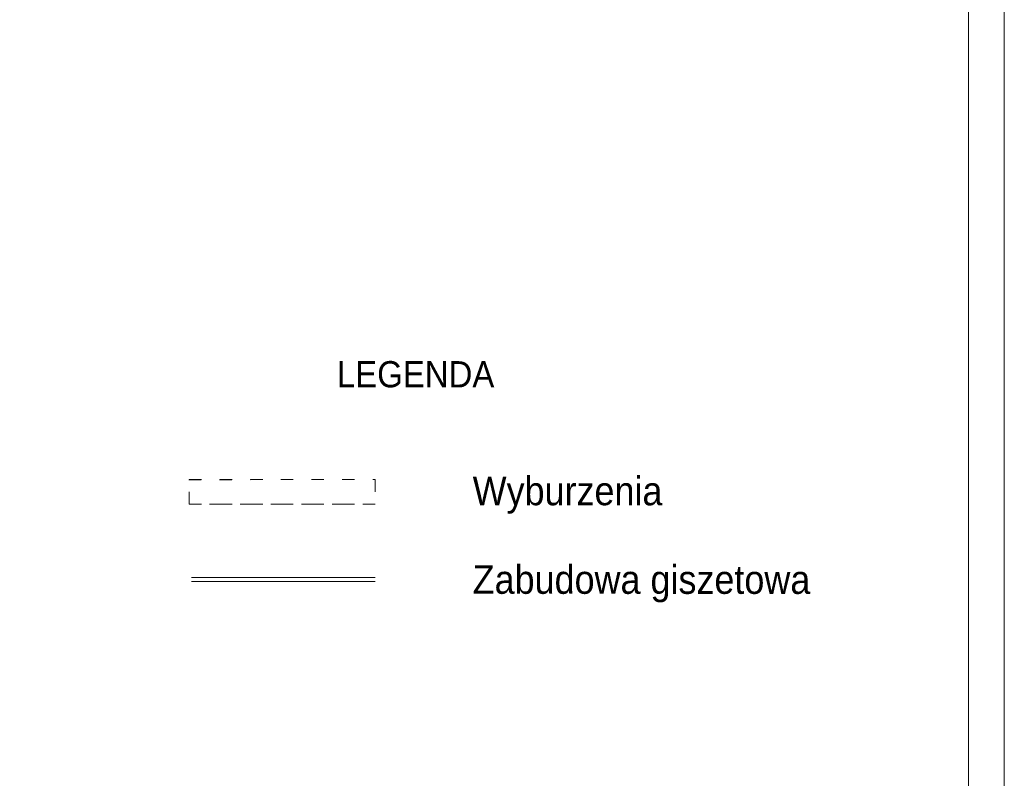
# Model space of a CAD drawing. Header units: centimetres. Extents: x 695802 to 711011, y 25963 to 44188.
# Tile 107 of 195: x 697420 to 697902, y 38507 to 38878. Entities that reach past the tile are written whole.
import ezdxf

# ---------------------------------------------------------------- set-up
doc = ezdxf.new("R2010")
doc.units = ezdxf.units.CM
doc.linetypes.add('ACAD_ISO03W100', pattern=[30, 12, -18])
doc.layers.add('Obrys powierzchni', color=50, linetype='Continuous', lineweight=9, plot=False)
doc.layers.add('Opis', color=102, linetype='Continuous', lineweight=9)
doc.layers.add('S3_wyburzenia', color=7, linetype='Continuous', lineweight=5, true_color=0xf90000)
doc.layers.add('S3_zabudowa_giszetowa', color=7, linetype='Continuous', lineweight=0, true_color=0x146dea)
doc.styles.add('ARIELCE', font='arial.ttf', dxfattribs={"width": 0.9})

msp = doc.modelspace()

# ---------------------------------------------------------------- linework, layer by layer
at = {"layer": 'Obrys powierzchni', "ltscale": 1.6}
for points in [[(695801.74, 39249.18), (697901.74, 39249.18), (697901.74, 37764.18), (695801.74, 37764.18)], [(695819.24, 39231.68), (697884.24, 39231.68), (697884.24, 37781.68), (695819.24, 37781.68)]]:
    msp.add_lwpolyline(points, close=True, dxfattribs=at)
at = {"layer": 'S3_wyburzenia', "linetype": 'ACAD_ISO03W100', "ltscale": 0.5}
for p, q in [((697502.5, 38652.81), (697593.6, 38652.86)), ((697502.6, 38640.81), (697593.7, 38640.81))]:
    msp.add_line(p, q, dxfattribs=at)
msp.add_lwpolyline([(697593.6, 38652.86), (697593.6, 38640.81), (697502.6, 38640.81), (697502.6, 38652.86)], close=True, dxfattribs=at)
at = {"layer": 'S3_zabudowa_giszetowa', "ltscale": 1.6}
for p, q in [((697503.67, 38604.92), (697593.74, 38605)), ((697503.67, 38602.92), (697593.74, 38603))]:
    msp.add_line(p, q, dxfattribs=at)

# ---------------------------------------------------------------- texts
at = {"layer": 'Opis', "char_height": 14, "attachment_point": 1, "rotation": 359.981, "style": 'ARIELCE'}
for s, insert, width in [('\\pxsm1,ql;{\\fArial|b0|i0|c238|p34;\\H0.916668x;LEGENDA}', (697574.93, 38710.85), 724.063), ('{\\fArial|b0|i0|c238|p34;Zabudowa giszetowa}', (697641.42, 38610.98), 215.4924)]:
    msp.add_mtext(s, dxfattribs=dict(at, insert=insert, width=width))

# ---------------------------------------------------------------- next in the draw order: texts
at = {"layer": 'Opis', "insert": (697641.42, 38654.33), "char_height": 14, "width": 215.7375, "attachment_point": 1, "rotation": 359.981, "style": 'ARIELCE', "bg_fill": 2}
msp.add_mtext('{\\fArial|b0|i0|c238|p34;Wyburzenia}', dxfattribs=at)

doc.saveas('drawing.dxf')
